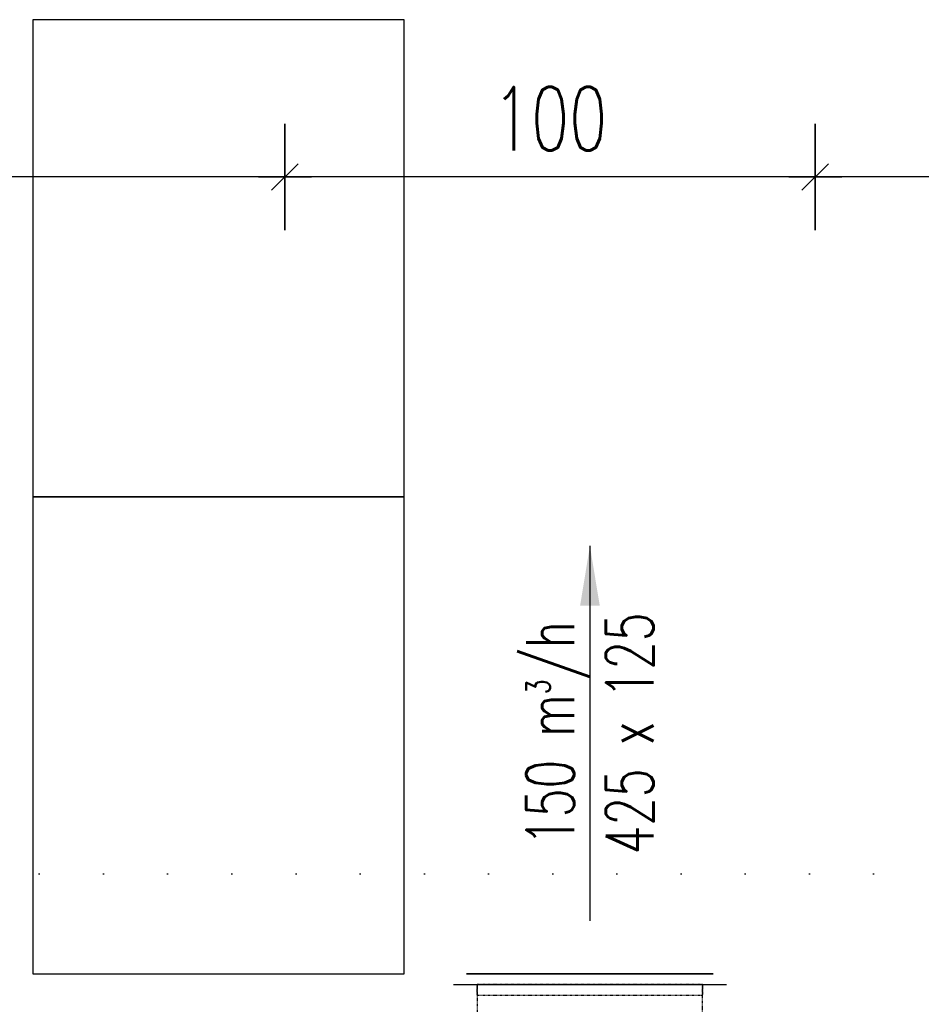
# Model space of a CAD drawing. Header units: millimetres. Extents: x 167273 to 188273, y -125105 to -88145.
# Tile 163 of 210: x 174709 to 174879, y -96693 to -96507. Entities that reach past the tile are written whole.
import ezdxf

# ---------------------------------------------------------------- set-up
doc = ezdxf.new("R2010")
doc.units = ezdxf.units.MM
doc.header["$PDMODE"] = 35
doc.header["$PDSIZE"] = 5
for name, pattern in [('ACAD_ISO07W100', [3, 0, -3]), ('DASHED', [0.75, 0.5, -0.25]), ('WENT_2', [1.5, 0.5, -1])]:
    doc.linetypes.add(name, pattern=pattern)
for name, color, linetype in [('a-poziomy', 9, 'Continuous'), ('a-wymiary', 9, 'Continuous'), ('c-meble', 5, 'Continuous'), ('FLUID-N-BIB-120-ARRGR', 7, 'Continuous'), ('FLUID-N-BIB-HID', 7, 'Continuous'), ('h-hatch', 8, 'Continuous')]:
    doc.layers.add(name, color=color, linetype=linetype)
doc.layers.add('FLUID-N-BIB', color=8, linetype='Continuous', lineweight=30)
doc.styles.add('FDBES', font='romans.shx', dxfattribs={"width": 0.7, "height": 10})
doc.styles.add('PPAB_100', font='romans.shx', dxfattribs={"width": 0.7, "height": 12})
doc.dimstyles.new('FDBES', dxfattribs={"dimscale": 50, "dimtxt": 4, "dimasz": 2.5, "dimexe": 0.8, "dimexo": 2, "dimgap": 1, "dimtad": 1, "dimdsep": 46, "dimtxsty": 'FDBES', "dimcen": 2.5, "dimclrd": 4, "dimclre": 5, "dimadec": 0, "dimazin": 0, "dimtfac": 1, "dimtmove": 0, "dimatfit": 3, "dimfxl": 0, "dimarcsym": 0})
doc.dimstyles.new('newPPAB_100', dxfattribs={"dimscale": 0, "dimtxt": 16, "dimasz": 1, "dimexe": 10, "dimexo": 10, "dimgap": 5, "dimtad": 1, "dimdec": 0, "dimzin": 0, "dimdsep": 46, "dimtxsty": 'PPAB_100', "dimblk": 'tick_50', "dimcen": 0.09, "dimdle": 5, "dimse1": 1, "dimse2": 1, "dimclrd": 9, "dimclre": 9, "dimclrt": 161, "dimadec": 0, "dimazin": 0, "dimtfac": 1, "dimtdec": 0, "dimtix": 1, "dimtmove": 2, "dimatfit": 0, "dimldrblk": 'tick_50', "dimfxl": 0, "dimtolj": 1, "dimtzin": 0, "dimarcsym": 0})

# ---------------------------------------------------------------- blocks, each defined once
blk = doc.blocks.new('tick_50')
at = {"color": 9, "ltscale": 20}
for p, q in [((0, 10), (0, -10)), ((-5, 0), (5, 0))]:
    blk.add_line(p, q, dxfattribs=at)
at = {"color": 0}
blk.add_line((2.5, 2.5), (-2.5, -2.5), dxfattribs=at)
blk = doc.blocks.new('*D16')
at = {"layer": 'a-wymiary', "color": 9, "lineweight": -2}
blk.add_line((174980.44, -96536.57), (174859.94, -96536.57), dxfattribs=at)
at = {"layer": 'Defpoints', "color": 0}
for p in [(174858.94, -96536.57), (174858.94, -96768.89), (174981.44, -96768.89)]:
    blk.add_point(p, dxfattribs=at)
at = {"layer": 'a-wymiary', "color": 9, "lineweight": -2, "rotation": 180}
blk.add_blockref('tick_50', (174858.94, -96536.57), dxfattribs=at)
at = {"layer": 'a-wymiary', "color": 9, "lineweight": -2}
blk.add_blockref('tick_50', (174981.44, -96536.57), dxfattribs=at)
at = {"layer": 'a-wymiary', "color": 161, "insert": (174920.19, -96525.57), "char_height": 12, "attachment_point": 5, "style": 'PPAB_100'}
blk.add_mtext('\\A1;123', dxfattribs=at)
blk = doc.blocks.new('*D17')
at = {"layer": 'a-wymiary', "color": 9, "lineweight": -2}
blk.add_line((174857.94, -96536.57), (174759.94, -96536.57), dxfattribs=at)
at = {"layer": 'Defpoints', "color": 0}
for p in [(174758.94, -96536.57), (174758.94, -96768.89), (174858.94, -96768.89)]:
    blk.add_point(p, dxfattribs=at)
at = {"layer": 'a-wymiary', "color": 9, "lineweight": -2, "rotation": 180}
blk.add_blockref('tick_50', (174758.94, -96536.57), dxfattribs=at)
at = {"layer": 'a-wymiary', "color": 9, "lineweight": -2}
blk.add_blockref('tick_50', (174858.94, -96536.57), dxfattribs=at)
at = {"layer": 'a-wymiary', "color": 161, "insert": (174808.94, -96525.57), "char_height": 12, "attachment_point": 5, "style": 'PPAB_100'}
blk.add_mtext('\\A1;100', dxfattribs=at)
blk = doc.blocks.new('*D18')
at = {"layer": 'a-wymiary', "color": 9, "lineweight": -2}
blk.add_line((174757.94, -96536.57), (174242.44, -96536.57), dxfattribs=at)
at = {"layer": 'Defpoints', "color": 0}
for p in [(174241.44, -96536.57), (174241.44, -96768.89), (174758.94, -96768.89)]:
    blk.add_point(p, dxfattribs=at)
at = {"layer": 'a-wymiary', "color": 9, "lineweight": -2, "rotation": 180}
blk.add_blockref('tick_50', (174241.44, -96536.57), dxfattribs=at)
at = {"layer": 'a-wymiary', "color": 9, "lineweight": -2}
blk.add_blockref('tick_50', (174758.94, -96536.57), dxfattribs=at)
at = {"layer": 'a-wymiary', "color": 161, "insert": (174457.39, -96525.57), "char_height": 12, "attachment_point": 5, "style": 'PPAB_100'}
blk.add_mtext('\\A1;517', dxfattribs=at)
blk = doc.blocks.new('*U1031')
at = {"linetype": 'Continuous', "lineweight": -2}
for p, q in [((-250, 170), (-250, 125)), ((-250, 125), (-250, -125)), ((-250, -125), (-250, -170)), ((-212.5, -225), (-257.5, -225)), ((212.5, -225), (-212.5, -225)), ((257.5, -225), (212.5, -225))]:
    blk.add_line(p, q, dxfattribs=at)
at = {"color": 0, "linetype": 'ByBlock', "lineweight": -2}
for p, q in [((-220, 125), (-250, 125)), ((220, 125), (-220, 125)), ((250, 125), (220, 125)), ((-250, -125), (-220, -125)), ((-220, -125), (220, -125)), ((-212.5, -125), (-212.5, -195)), ((212.5, -195), (212.5, -125)), ((220, -125), (250, -125)), ((-212.5, -195), (-212.5, -225)), ((212.5, -225), (212.5, -195))]:
    blk.add_line(p, q, dxfattribs=at)
at = {"layer": 'FLUID-N-BIB-HID', "linetype": 'DASHED', "lineweight": -3}
for p, q in [((250, 125), (250, 170)), ((250, -170), (250, -125))]:
    blk.add_line(p, q, dxfattribs=at)
blk = doc.blocks.new('*U1029')
at = {"color": 0, "linetype": 'ByBlock', "lineweight": -2}
for p, q in [((-232.5, 0, 20), (232.5, 0, 20)), ((212.5, 0), (-212.5, 0)), ((-212.5, 0, -20), (212.5, 0, -20)), ((212.5, 0), (212.5, 0, -20)), ((212.5, 0), (232.5, 0)), ((-232.5, 0), (-212.5, 0)), ((-212.5, 0, -20), (-212.5, 0))]:
    blk.add_line(p, q, dxfattribs=at)
at = {"linetype": 'Continuous', "lineweight": -3}
for p, q in [((232.5, 0, 20), (-232.5, 0, 20)), ((-232.5, 0, 20), (232.5, 0, 20))]:
    blk.add_line(p, q, dxfattribs=at)
blk = doc.blocks.new('*U783')
at = {"insert": (0, -47.14), "char_height": 12, "attachment_point": 5, "rotation": 270, "style": 'FDBES'}
blk.add_mtext('150 m{\\A2;\\H0.5x;3}/h\\P425 x 125', dxfattribs=at)
blk.add_leader([(0, -94.29), (0, 0)], dimstyle='FDBES', override={"dimscale": 6, "dimclrd": 256})

msp = doc.modelspace()

# ---------------------------------------------------------------- hatches: boundary and pattern name
at = {"layer": 'h-hatch'}
h = msp.add_hatch(dxfattribs=at)
h.set_pattern_fill('ANSI31', color=256, scale=2.5, style=0)
h.set_pattern_definition([(45, (15000, 0), (-5.61266008, 5.61266008), [])])
h.paths.add_polyline_path([(175446.44, -96798.89), (175546.44, -96798.89), (175546.44, -96768.89), (175321.44, -96768.89), (175321.44, -96776.89), (175321.44, -96790.89), (175307.44, -96790.89), (175307.44, -96776.89), (175307.44, -96768.89), (175057.44, -96768.89), (175057.44, -96776.89), (175057.44, -96790.89), (175043.44, -96790.89), (175043.44, -96776.89), (175043.44, -96768.89), (175011.44, -96768.89), (175011.44, -96668.89), (174981.44, -96668.89), (174981.44, -96768.89), (174858.94, -96768.89), (174858.94, -96797.89), (174878.94, -96797.89), (174878.94, -96810.89, 0.450014), (174884.94, -96815.89), (175440.44, -96815.89, 0.450014), (175446.44, -96810.89)])

# ---------------------------------------------------------------- linework, layer by layer
at = {"layer": 'a-poziomy', "linetype": 'ACAD_ISO07W100', "ltscale": 4}
msp.add_lwpolyline([(179286.44, -96668.05), (171936.94, -96668.05), (171936.94, -96957.57), (170836.98, -96957.57)], dxfattribs=at)
at = {"layer": 'c-meble'}
for points in [[(174781.44, -96506.89), (174711.44, -96506.89), (174711.44, -96596.89), (174781.44, -96596.89)], [(174781.44, -96596.89), (174711.44, -96596.89), (174711.44, -96686.89), (174781.44, -96686.89)]]:
    msp.add_lwpolyline(points, close=True, dxfattribs=at)

# ---------------------------------------------------------------- block references
at = {"layer": 'FLUID-N-BIB', "linetype": 'WENT_2', "extrusion": (8.55285e-49, 1, 6.12323e-17), "xscale": 0.1000000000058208, "yscale": 0.1, "zscale": 0.1000000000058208, "rotation": 180}
msp.add_blockref('*U1029', (-174816.46, -55.5, -96688.89), dxfattribs=at)
at = {"layer": 'FLUID-N-BIB', "linetype": 'WENT_2', "xscale": 0.1000000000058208, "yscale": 0.1000000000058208, "zscale": 0.1, "rotation": 180}
msp.add_blockref('*U1031', (174816.46, -96711.39, -55.5), dxfattribs=at)
at = {"layer": 'FLUID-N-BIB-120-ARRGR', "xscale": 0.75, "yscale": 0.75, "zscale": 0.75, "rotation": 180}
msp.add_blockref('*U783', (174816.46, -96676.89, -55.5), dxfattribs=at)

# ---------------------------------------------------------------- dimensions: what is measured, and where the dimension line sits
at = {"layer": 'a-wymiary'}
dim = msp.add_linear_dim(base=(174241.44180786, -96536.56996996), p1=(174758.94180786, -96768.89367189), p2=(174241.44180786, -96768.89367189), dimstyle='newPPAB_100', override={"dimscale": 1}, dxfattribs=at)
dim.commit()
dim.dimension.update_dxf_attribs({"geometry": '*D18', "text_midpoint": (174457.38977085, -96525.56996996), "dimtype": 160})
for base, p1, p2, picture, middle in [((174758.94, -96536.57), (174858.94, -96768.89), (174758.94, -96768.89), '*D17', (174808.94, -96525.57)), ((174858.94180786, -96536.56996996), (174981.44180786, -96768.89367189), (174858.94180786, -96768.89367189), '*D16', (174920.19180786, -96525.56996996))]:
    dim = msp.add_linear_dim(base=base, p1=p1, p2=p2, dimstyle='newPPAB_100', override={"dimscale": 1}, dxfattribs=at)
    dim.commit()
    dim.dimension.update_dxf_attribs({"geometry": picture, "text_midpoint": middle})

doc.saveas('drawing.dxf')
